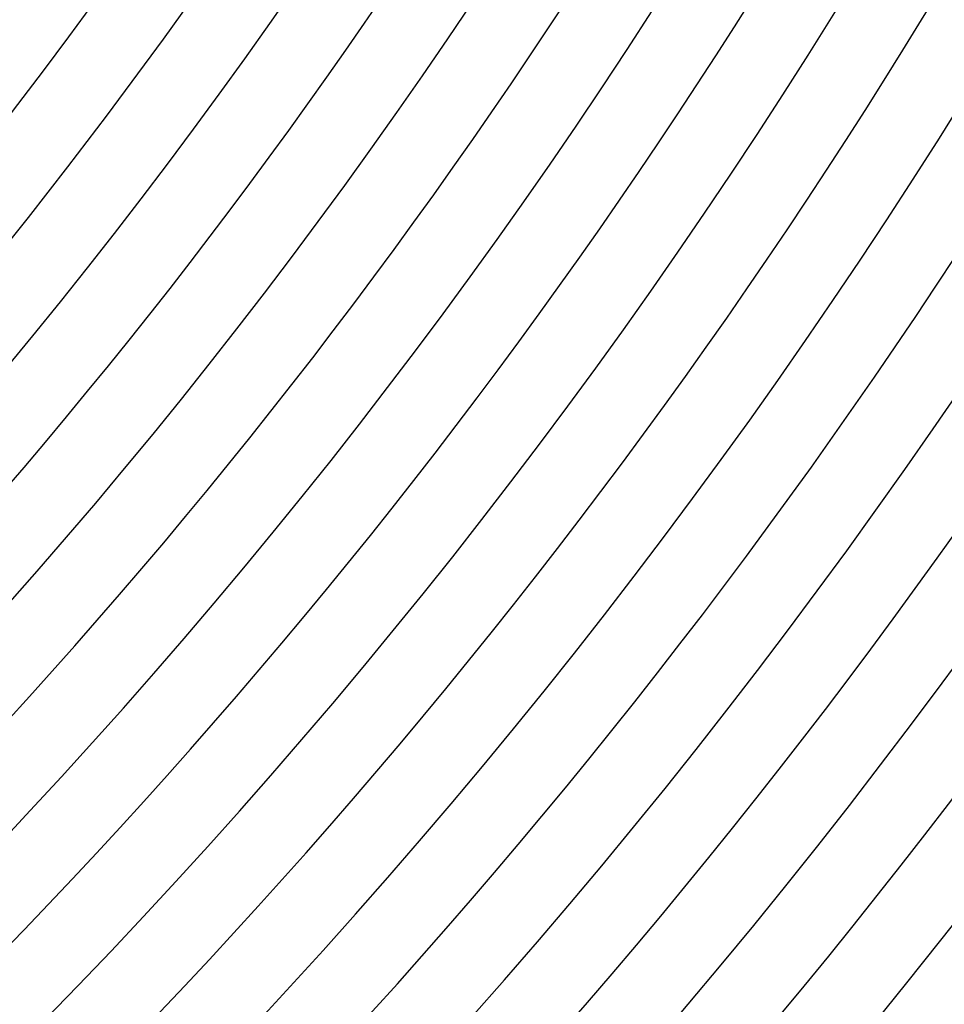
# Model space of a CAD drawing. Header units: millimetres. Extents: x -430 to 430, y -430 to 430.
# Tile 78 of 116: x 214 to 261, y -210 to -159. Entities that reach past the tile are written whole.
import ezdxf

# ---------------------------------------------------------------- set-up
doc = ezdxf.new("R2010")
doc.units = ezdxf.units.MM
doc.layers.add('THICK', color=7, linetype='Continuous')

msp = doc.modelspace()

# ---------------------------------------------------------------- linework, layer by layer
at = {"layer": 'THICK'}
for radius, start, end in [(373, 179.99998, 0), (365, 179.99998, 0), (357, 179.99998, 0), (349, 179.99998, 0), (341, 179.99998, 0), (333, 179.99998, 0), (325, 179.99998, 0), (317, 179.99998, 0), (309, 179.99998, 0), (301, 179.99998, 0), (293, 179.99998, 0), (285, 179.99998, 0), (277, 179.99998, 0), (269, 179.99998, 0), (261, 179.99998, 0), (253, 179.99998, 0), (245, 179.99998, 0), (237, 179.99998, 0), (230, 179.99998, 0), (233, 315.4892, 359.51081), (241, 315.47476, 359.52519), (249, 315.46021, 359.5398), (257, 315.44589, 359.55412), (265, 315.43242, 359.56759), (273, 315.41976, 359.58025), (281, 315.40778, 359.59223), (289, 315.3965, 359.60351), (297, 315.38584, 359.61417), (305, 315.3757, 359.62431), (313, 315.36613, 359.63388), (321, 315.35696, 359.64299), (329, 315.34831, 359.6517), (337, 315.34006, 359.65995), (345, 315.33215, 359.66786), (353, 315.32465, 359.67536), (361, 315.31743, 359.68258)]:
    msp.add_arc((0, 0), radius, start, end, dxfattribs=at)

doc.saveas('drawing.dxf')
